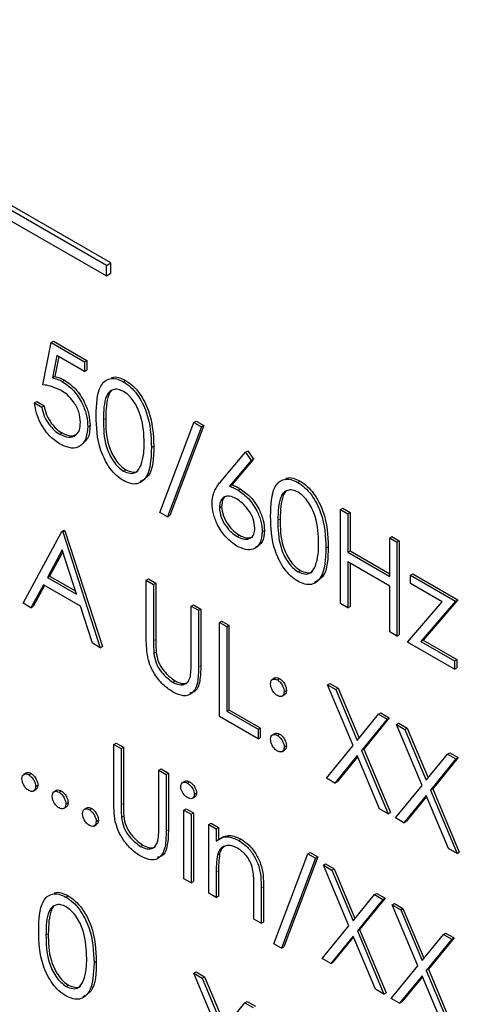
# Paper-space layout 'Blatt2' of a CAD drawing. Header units: millimetres. Extents: x 5 to 418, y 2 to 292.
# Tile 34 of 100: x 119.98 to 121.13, y 183.57 to 186.13. Entities that reach past the tile are written whole.
import ezdxf

# ---------------------------------------------------------------- set-up
doc = ezdxf.new("R2010")
doc.units = ezdxf.units.MM

psp = doc.layouts.new('Blatt2')

# ---------------------------------------------------------------- linework, layer by layer
at = {"color": 7, "linetype": 'Continuous', "lineweight": 25}
for p, q in [((120.2093, 185.4939), (117.6166, 186.9907)), ((120.2211, 185.5007), (117.6284, 186.9975)), ((117.6166, 186.9635), (120.2093, 185.4667)), ((120.2093, 185.4939), (120.2211, 185.5007)), ((120.2093, 185.4667), (120.2093, 185.4939)), ((120.2211, 185.4735), (120.2211, 185.5007)), ((120.2093, 185.4667), (120.2211, 185.4735)), ((120.0439, 185.1831), (120.0657, 185.293)), ((120.0657, 185.293), (120.0716, 185.2964)), ((120.0657, 185.293), (120.1527, 185.2428)), ((120.0716, 185.2964), (120.1586, 185.2462)), ((120.0806, 185.2593), (120.0691, 185.2015)), ((120.0852, 185.2566), (120.075, 185.2049)), ((120.1527, 185.2177), (120.0806, 185.2593)), ((120.1527, 185.2428), (120.1586, 185.2462)), ((120.1586, 185.2462), (120.1586, 185.2211)), ((120.1527, 185.2428), (120.1527, 185.2177)), ((120.1527, 185.2177), (120.1586, 185.2211)), ((120.0691, 185.2015), (120.075, 185.2049)), ((120.0941, 185.1918), (120.1, 185.1952)), ((120.2536, 185.1909), (120.2594, 185.1943)), ((120.0222, 185.136), (120.0281, 185.1394)), ((120.0222, 185.136), (120.0412, 185.125)), ((120.0281, 185.1394), (120.0471, 185.1284)), ((120.0412, 185.125), (120.0471, 185.1284)), ((120.1609, 185.0732), (120.1668, 185.0766)), ((120.3485, 184.8503), (120.4373, 185.0848)), ((120.4573, 185.0732), (120.3686, 184.8387)), ((120.4632, 185.0766), (120.3745, 184.8421)), ((120.4373, 185.0848), (120.4432, 185.0882)), ((120.4373, 185.0848), (120.4573, 185.0732)), ((120.4432, 185.0882), (120.4632, 185.0766)), ((120.4573, 185.0732), (120.4632, 185.0766)), ((120.088, 185.0541), (120.0939, 185.0575)), ((120.3268, 185.0197), (120.3327, 185.0231)), ((120.5082, 184.9321), (120.5715, 185.0073)), ((120.5715, 185.0073), (120.5774, 185.0107)), ((120.5715, 185.0073), (120.5862, 184.9855)), ((120.5774, 185.0107), (120.5921, 184.9889)), ((120.5862, 184.9855), (120.5302, 184.9189)), ((120.5921, 184.9889), (120.536, 184.9223)), ((120.5862, 184.9855), (120.5921, 184.9889)), ((120.2542, 184.9581), (120.2601, 184.9615)), ((120.5302, 184.9189), (120.536, 184.9223)), ((120.7077, 184.9287), (120.7136, 184.9321)), ((120.5521, 184.9086), (120.558, 184.912)), ((120.5035, 184.8627), (120.5094, 184.8661)), ((120.819, 184.8582), (120.8249, 184.8616)), ((120.8249, 184.8616), (120.844, 184.8506)), ((120.3686, 184.8387), (120.3485, 184.8503)), ((120.3686, 184.8387), (120.3745, 184.8421)), ((120.819, 184.8582), (120.8381, 184.8472)), ((120.819, 184.6132), (120.819, 184.8582)), ((120.8381, 184.8472), (120.844, 184.8506)), ((120.8381, 184.8472), (120.8381, 184.7467)), ((120.844, 184.8506), (120.844, 184.7501)), ((119.9923, 184.6142), (120.0929, 184.801)), ((120.0929, 184.801), (120.0988, 184.8044)), ((120.0929, 184.801), (120.0956, 184.7995)), ((120.0956, 184.7995), (120.1015, 184.8029)), ((120.0956, 184.7995), (120.1935, 184.498)), ((120.0988, 184.8044), (120.1015, 184.8029)), ((120.1015, 184.8029), (120.1994, 184.5014)), ((120.5498, 184.7875), (120.5557, 184.7909)), ((120.6151, 184.7997), (120.6209, 184.8031)), ((120.9469, 184.7844), (120.9527, 184.7878)), ((120.9469, 184.7844), (120.9659, 184.7734)), ((120.9469, 184.6839), (120.9469, 184.7844)), ((120.9527, 184.7878), (120.9718, 184.7768)), ((120.781, 184.7576), (120.7868, 184.761)), ((120.9659, 184.7734), (120.9718, 184.7768)), ((120.9659, 184.7734), (120.9659, 184.5284)), ((120.9718, 184.7768), (120.9718, 184.5318)), ((120.094, 184.7526), (120.0556, 184.6812)), ((120.0956, 184.7479), (120.0615, 184.6846)), ((120.1314, 184.6375), (120.094, 184.7526)), ((120.8381, 184.7467), (120.844, 184.7501)), ((120.8381, 184.7467), (120.9469, 184.6839)), ((120.844, 184.7501), (120.9469, 184.6907)), ((120.9469, 184.6587), (120.8381, 184.7215)), ((120.8381, 184.7215), (120.8381, 184.6022)), ((120.844, 184.7181), (120.844, 184.6056)), ((120.0556, 184.6812), (120.0615, 184.6846)), ((120.0615, 184.6846), (120.1287, 184.6458)), ((120.7084, 184.6959), (120.7143, 184.6993)), ((121.0012, 184.687), (121.0071, 184.6904)), ((121.0012, 184.687), (121.1182, 184.6195)), ((121.0012, 184.665), (121.0012, 184.687)), ((121.0071, 184.6904), (121.1241, 184.6229)), ((120.0453, 184.6621), (120.013, 184.6022)), ((120.0484, 184.6603), (120.0189, 184.6056)), ((120.1415, 184.6065), (120.0453, 184.6621)), ((120.0556, 184.6812), (120.1314, 184.6375)), ((120.3132, 184.6739), (120.3191, 184.6773)), ((120.3132, 184.6739), (120.3322, 184.6629)), ((120.3132, 184.5259), (120.3132, 184.6739)), ((120.3191, 184.6773), (120.3381, 184.6663)), ((120.3322, 184.6629), (120.3381, 184.6663)), ((120.3322, 184.6629), (120.3322, 184.5161)), ((120.3381, 184.6663), (120.3381, 184.5195)), ((120.9469, 184.5394), (120.9469, 184.6587)), ((121.0833, 184.6177), (121.0012, 184.665)), ((120.013, 184.6022), (119.9923, 184.6142)), ((120.013, 184.6022), (120.0189, 184.6056)), ((120.1728, 184.5099), (120.1415, 184.6065)), ((120.4301, 184.6064), (120.436, 184.6098)), ((120.4301, 184.4596), (120.4301, 184.6064)), ((120.4301, 184.6064), (120.4492, 184.5954)), ((120.436, 184.6098), (120.455, 184.5988)), ((120.8381, 184.6022), (120.819, 184.6132)), ((120.8381, 184.6022), (120.844, 184.6056)), ((120.9931, 184.5127), (121.0833, 184.6177)), ((121.1182, 184.6195), (121.028, 184.5145)), ((121.1241, 184.6229), (121.0339, 184.5179)), ((121.1182, 184.6195), (121.1241, 184.6229)), ((120.4492, 184.5954), (120.455, 184.5988)), ((120.4492, 184.5954), (120.4492, 184.4474)), ((120.455, 184.5988), (120.455, 184.4508)), ((120.5035, 184.564), (120.5094, 184.5674)), ((120.5035, 184.564), (120.5226, 184.553)), ((120.5035, 184.319), (120.5035, 184.564)), ((120.5094, 184.5674), (120.5285, 184.5564)), ((120.5226, 184.553), (120.5285, 184.5564)), ((120.5285, 184.5564), (120.5285, 184.3365)), ((120.5226, 184.553), (120.5226, 184.3331)), ((120.9659, 184.5284), (120.9469, 184.5394)), ((120.9659, 184.5284), (120.9718, 184.5318)), ((120.1935, 184.498), (120.1728, 184.5099)), ((121.1155, 184.4421), (120.9931, 184.5127)), ((121.028, 184.5145), (121.0339, 184.5179)), ((121.028, 184.5145), (121.1155, 184.464)), ((121.0339, 184.5179), (121.1214, 184.4674)), ((120.1935, 184.498), (120.1994, 184.5014)), ((120.3331, 184.483), (120.339, 184.4864)), ((121.1155, 184.464), (121.1214, 184.4674)), ((121.1155, 184.464), (121.1155, 184.4421)), ((121.1214, 184.4674), (121.1214, 184.4455)), ((121.1155, 184.4421), (121.1214, 184.4455)), ((120.3822, 184.4079), (120.3881, 184.4113)), ((120.6487, 184.4191), (120.6414, 184.4148)), ((120.6545, 184.414), (120.6604, 184.4174)), ((120.785, 184.4015), (120.7909, 184.4049)), ((120.785, 184.4015), (120.807, 184.3888)), ((120.8516, 184.243), (120.785, 184.4015)), ((120.7909, 184.4049), (120.8129, 184.3922)), ((120.6662, 184.3715), (120.6736, 184.3757)), ((120.6722, 184.3834), (120.6781, 184.3868)), ((120.807, 184.3888), (120.8129, 184.3922)), ((120.807, 184.3888), (120.8625, 184.2565)), ((120.8129, 184.3922), (120.8674, 184.2624)), ((120.5226, 184.3331), (120.5285, 184.3365)), ((120.5226, 184.3331), (120.6042, 184.286)), ((120.5285, 184.3365), (120.6101, 184.2894)), ((120.8625, 184.2565), (120.9181, 184.3247)), ((120.9181, 184.3247), (120.924, 184.3281)), ((120.9181, 184.3247), (120.9401, 184.312)), ((120.924, 184.3281), (120.9459, 184.3154)), ((120.6042, 184.2609), (120.5035, 184.319)), ((120.9401, 184.312), (120.8735, 184.2303)), ((120.9459, 184.3154), (120.8794, 184.2337)), ((120.9401, 184.312), (120.9459, 184.3154)), ((120.9645, 184.2978), (120.9704, 184.3012)), ((120.9645, 184.2978), (120.9865, 184.2852)), ((121.0311, 184.1394), (120.9645, 184.2978)), ((120.9704, 184.3012), (120.9924, 184.2886)), ((120.6042, 184.286), (120.6101, 184.2894)), ((120.6042, 184.286), (120.6042, 184.2609)), ((120.6101, 184.2894), (120.6101, 184.2643)), ((120.6486, 184.2747), (120.6413, 184.2704)), ((120.6545, 184.2695), (120.6604, 184.273)), ((120.9865, 184.2852), (120.9924, 184.2886)), ((120.9865, 184.2852), (121.042, 184.1529)), ((120.9924, 184.2886), (121.0469, 184.1588)), ((120.2289, 184.2462), (120.2348, 184.2496)), ((120.2289, 184.2462), (120.2479, 184.2352)), ((120.2289, 184.0983), (120.2289, 184.2462)), ((120.2348, 184.2496), (120.2538, 184.2386)), ((120.6042, 184.2609), (120.6101, 184.2643)), ((120.2479, 184.2352), (120.2538, 184.2386)), ((120.2479, 184.2352), (120.2479, 184.0885)), ((120.2538, 184.2386), (120.2538, 184.0919)), ((120.6662, 184.227), (120.6735, 184.2313)), ((120.6722, 184.2389), (120.6781, 184.2423)), ((120.7823, 184.1581), (120.8516, 184.243)), ((120.8735, 184.2303), (120.8794, 184.2337)), ((120.8735, 184.2303), (120.9428, 184.0654)), ((120.8794, 184.2337), (120.9487, 184.0688)), ((121.042, 184.1529), (121.0976, 184.221)), ((121.0976, 184.221), (121.1035, 184.2244)), ((121.0976, 184.221), (121.1195, 184.2084)), ((121.1035, 184.2244), (121.1254, 184.2118)), ((120.8625, 184.2169), (120.8043, 184.1454)), ((120.8636, 184.2143), (120.8102, 184.1488)), ((120.9208, 184.0781), (120.8625, 184.2169)), ((121.1195, 184.2084), (121.053, 184.1267)), ((121.1254, 184.2118), (121.0589, 184.1301)), ((121.1195, 184.2084), (121.1254, 184.2118)), ((120.0014, 184.172), (119.994, 184.1678)), ((120.0072, 184.1669), (120.0131, 184.1703)), ((120.3458, 184.1787), (120.3517, 184.1821)), ((120.3458, 184.0319), (120.3458, 184.1787)), ((120.3458, 184.1787), (120.3648, 184.1677)), ((120.3517, 184.1821), (120.3707, 184.1711)), ((120.3648, 184.1677), (120.3707, 184.1711)), ((120.3707, 184.1711), (120.3707, 184.0232)), ((120.3648, 184.1677), (120.3648, 184.0198)), ((120.4142, 184.1501), (120.4068, 184.1459)), ((120.4205, 184.145), (120.4264, 184.1484)), ((120.8043, 184.1454), (120.7823, 184.1581)), ((120.8043, 184.1454), (120.8102, 184.1488)), ((120.0189, 184.1244), (120.0263, 184.1286)), ((120.0249, 184.1363), (120.0308, 184.1397)), ((120.0802, 184.1265), (120.0729, 184.1222)), ((120.0861, 184.1214), (120.092, 184.1248)), ((120.4383, 184.1158), (120.4442, 184.1192)), ((120.9618, 184.0545), (121.0311, 184.1394)), ((121.053, 184.1267), (121.0589, 184.1301)), ((121.053, 184.1267), (121.1223, 183.9618)), ((121.0589, 184.1301), (121.1282, 183.9652)), ((120.1038, 184.0907), (120.1097, 184.0941)), ((120.433, 184.1056), (120.4404, 184.1098)), ((121.042, 184.1132), (120.9838, 184.0418)), ((121.0431, 184.1107), (120.9897, 184.0452)), ((121.1003, 183.9745), (121.042, 184.1132)), ((120.0978, 184.0788), (120.1051, 184.0831)), ((120.1591, 184.0809), (120.1517, 184.0767)), ((120.165, 184.0758), (120.1708, 184.0792)), ((120.4111, 184.0751), (120.417, 184.0785)), ((120.4111, 184.0751), (120.4301, 184.0641)), ((120.4111, 183.8961), (120.4111, 184.0751)), ((120.417, 184.0785), (120.436, 184.0675)), ((120.4301, 184.0641), (120.436, 184.0675)), ((120.436, 184.0675), (120.436, 183.8885)), ((120.9428, 184.0654), (120.9208, 184.0781)), ((120.9428, 184.0654), (120.9487, 184.0688)), ((120.1826, 184.0452), (120.1885, 184.0486)), ((120.2488, 184.0554), (120.2546, 184.0588)), ((120.4301, 184.0641), (120.4301, 183.8851)), ((120.4764, 184.0374), (120.4822, 184.0408)), ((120.4822, 184.0408), (120.5013, 184.0298)), ((120.9838, 184.0418), (120.9618, 184.0545)), ((120.9838, 184.0418), (120.9897, 184.0452)), ((120.1766, 184.0333), (120.184, 184.0376)), ((120.4764, 184.0374), (120.4954, 184.0264)), ((120.4764, 183.8584), (120.4764, 184.0374)), ((120.4954, 184.0264), (120.5013, 184.0298)), ((120.4954, 184.0264), (120.4954, 183.9941)), ((120.5013, 184.0298), (120.5013, 183.9975)), ((120.5544, 183.9955), (120.5603, 183.9989)), ((120.2979, 183.9803), (120.3038, 183.9837)), ((120.7337, 183.9611), (120.7396, 183.9645)), ((120.7396, 183.9645), (120.7596, 183.9529)), ((121.1223, 183.9618), (121.1003, 183.9745)), ((121.1223, 183.9618), (121.1282, 183.9652)), ((120.4983, 183.9585), (120.5042, 183.9619)), ((120.645, 183.7265), (120.7337, 183.9611)), ((120.7538, 183.9495), (120.665, 183.7149)), ((120.7596, 183.9529), (120.6709, 183.7183)), ((120.7337, 183.9611), (120.7538, 183.9495)), ((120.7538, 183.9495), (120.7596, 183.9529)), ((120.4954, 183.9121), (120.4954, 183.8474)), ((120.5013, 183.9155), (120.5013, 183.8508)), ((120.7742, 183.9314), (120.78, 183.9348)), ((120.7742, 183.9314), (120.7961, 183.9187)), ((120.8407, 183.773), (120.7742, 183.9314)), ((120.78, 183.9348), (120.802, 183.9221)), ((120.7961, 183.9187), (120.802, 183.9221)), ((120.7961, 183.9187), (120.8517, 183.7865)), ((120.802, 183.9221), (120.8565, 183.7924)), ((120.4301, 183.8851), (120.4111, 183.8961)), ((120.4301, 183.8851), (120.436, 183.8885)), ((120.5933, 183.7909), (120.5933, 183.8751)), ((120.6123, 183.8713), (120.6123, 183.7799)), ((120.6182, 183.8747), (120.6182, 183.7833)), ((120.104, 183.8483), (120.1099, 183.8517)), ((120.4954, 183.8474), (120.4764, 183.8584)), ((120.4954, 183.8474), (120.5013, 183.8508)), ((120.8517, 183.7865), (120.9072, 183.8546)), ((120.9292, 183.8419), (120.8627, 183.7603)), ((120.9351, 183.8453), (120.8686, 183.7637)), ((120.9072, 183.8546), (120.9131, 183.858)), ((120.9072, 183.8546), (120.9292, 183.8419)), ((120.9131, 183.858), (120.9351, 183.8453)), ((120.9292, 183.8419), (120.9351, 183.8453)), ((120.9536, 183.8278), (120.9595, 183.8312)), ((120.9536, 183.8278), (120.9756, 183.8151)), ((121.0202, 183.6694), (120.9536, 183.8278)), ((120.9595, 183.8312), (120.9815, 183.8185)), ((120.9756, 183.8151), (120.9815, 183.8185)), ((120.9756, 183.8151), (121.0312, 183.6829)), ((120.9815, 183.8185), (121.036, 183.6888)), ((120.6123, 183.7799), (120.5933, 183.7909)), ((120.6123, 183.7799), (120.6182, 183.7833)), ((120.7714, 183.688), (120.8407, 183.773)), ((120.8627, 183.7603), (120.8686, 183.7637)), ((120.8627, 183.7603), (120.9319, 183.5954)), ((120.8686, 183.7637), (120.9378, 183.5988)), ((120.8517, 183.7468), (120.7934, 183.6754)), ((120.8527, 183.7443), (120.7993, 183.6788)), ((120.9099, 183.6081), (120.8517, 183.7468)), ((121.0312, 183.6829), (121.0867, 183.751)), ((121.1087, 183.7383), (121.0422, 183.6567)), ((121.1146, 183.7417), (121.0481, 183.6601)), ((121.0867, 183.751), (121.0926, 183.7544)), ((121.0867, 183.751), (121.1087, 183.7383)), ((121.0926, 183.7544), (121.1146, 183.7417)), ((121.1087, 183.7383), (121.1146, 183.7417)), ((120.665, 183.7149), (120.645, 183.7265)), ((120.665, 183.7149), (120.6709, 183.7183)), ((120.7934, 183.6754), (120.7714, 183.688)), ((120.1772, 183.6772), (120.1831, 183.6806)), ((120.7934, 183.6754), (120.7993, 183.6788)), ((120.9509, 183.5844), (121.0202, 183.6694)), ((121.0422, 183.6567), (121.0481, 183.6601)), ((121.0422, 183.6567), (121.1114, 183.4918)), ((121.0481, 183.6601), (121.1173, 183.4952)), ((120.4369, 183.6498), (120.4428, 183.6532)), ((120.4369, 183.6498), (120.4589, 183.6371)), ((120.5035, 183.4914), (120.4369, 183.6498)), ((120.4428, 183.6532), (120.4648, 183.6405)), ((120.4589, 183.6371), (120.4648, 183.6405)), ((120.4589, 183.6371), (120.5144, 183.5048)), ((120.4648, 183.6405), (120.5193, 183.5108)), ((121.0312, 183.6432), (120.9729, 183.5717)), ((121.0322, 183.6407), (120.9788, 183.5751)), ((121.0894, 183.5045), (121.0312, 183.6432)), ((120.1046, 183.6155), (120.1105, 183.6189)), ((120.9319, 183.5954), (120.9099, 183.6081)), ((120.9319, 183.5954), (120.9378, 183.5988)), ((120.9729, 183.5717), (120.9509, 183.5844)), ((120.5144, 183.5048), (120.57, 183.573)), ((120.57, 183.573), (120.5759, 183.5764)), ((120.57, 183.573), (120.5919, 183.5603)), ((120.5759, 183.5764), (120.5978, 183.5637)), ((120.9729, 183.5717), (120.9788, 183.5751))]:
    psp.add_line(p, q, dxfattribs=at)
at = {"color": 7, "linetype": 'Continuous', "lineweight": 18}
for p, q in [((120.2017, 185.0921), (120.2076, 185.0955)), ((120.6558, 184.8299), (120.6617, 184.8333)), ((120.3322, 184.5161), (120.3381, 184.5195)), ((120.4492, 184.4474), (120.455, 184.4508)), ((120.2479, 184.0885), (120.2538, 184.0919)), ((120.3648, 184.0198), (120.3707, 184.0232)), ((120.4954, 183.9121), (120.5013, 183.9155)), ((120.6123, 183.8713), (120.6182, 183.8747)), ((120.0521, 183.7495), (120.058, 183.7529))]:
    psp.add_line(p, q, dxfattribs=at)
at = {"color": 7, "linetype": 'Continuous', "lineweight": 25}
for points, knots in [([(120.0691, 185.2015), (120.0737, 185.2003), (120.0819, 185.1982), (120.0904, 185.1938), (120.0941, 185.1918)], [0, 0, 0, 0, 0.560064, 1, 1, 1, 1]), ([(120.075, 185.2049), (120.0796, 185.2037), (120.0878, 185.2016), (120.0963, 185.1972), (120.1, 185.1952)], [0, 0, 0, 0, 0.560064, 1, 1, 1, 1]), ([(120.1, 185.1952), (120.1102, 185.1881), (120.1304, 185.174), (120.1527, 185.139), (120.1651, 185.105), (120.1662, 185.0861), (120.1668, 185.0766)], [0, 0, 0, 0, 0.279688, 0.559025, 0.779292, 1, 1, 1, 1]), ([(120.1826, 185.103), (120.1835, 185.1317), (120.1845, 185.1677), (120.2042, 185.1931), (120.218, 185.1998), (120.235, 185.1999), (120.2474, 185.1939), (120.2536, 185.1909)], [0, 0, 0, 0, 0.498702, 0.624177, 0.749467, 0.874745, 1, 1, 1, 1]), ([(120.2228, 185.2013), (120.2233, 185.2016), (120.2284, 185.2042), (120.241, 185.2029), (120.2533, 185.1972), (120.2594, 185.1943)], [0, 0, 0, 0, 0.057969, 0.529028, 1, 1, 1, 1]), ([(120.0907, 185.1687), (120.0817, 185.1728), (120.0656, 185.1802), (120.0506, 185.1822), (120.0439, 185.1831)], [0, 0, 0, 0, 0.559416, 1, 1, 1, 1]), ([(120.0941, 185.1918), (120.1043, 185.1847), (120.1245, 185.1706), (120.1468, 185.1356), (120.1593, 185.1016), (120.1603, 185.0827), (120.1609, 185.0732)], [0, 0, 0, 0, 0.279688, 0.559025, 0.779292, 1, 1, 1, 1]), ([(120.2542, 185.1654), (120.2493, 185.1676), (120.2396, 185.1721), (120.2267, 185.171), (120.2164, 185.1649), (120.2024, 185.1431), (120.202, 185.1147), (120.2017, 185.0921)], [0, 0, 0, 0, 0.125139, 0.250418, 0.375519, 0.500847, 1, 1, 1, 1]), ([(120.2536, 185.1909), (120.2598, 185.1867), (120.2723, 185.1783), (120.295, 185.1524), (120.3237, 185.095), (120.3256, 185.0499), (120.3268, 185.0197)], [0, 0, 0, 0, 0.1256, 0.251197, 0.500581, 1, 1, 1, 1]), ([(120.2594, 185.1943), (120.2657, 185.1901), (120.2782, 185.1817), (120.3009, 185.1558), (120.3296, 185.0984), (120.3314, 185.0533), (120.3327, 185.0231)], [0, 0, 0, 0, 0.1256, 0.251197, 0.500581, 1, 1, 1, 1]), ([(120.1418, 185.0851), (120.1411, 185.094), (120.1395, 185.1119), (120.1252, 185.1385), (120.1079, 185.1576), (120.0964, 185.165), (120.0907, 185.1687)], [0, 0, 0, 0, 0.279539, 0.558617, 0.779047, 1, 1, 1, 1]), ([(120.2231, 185.1676), (120.223, 185.1676), (120.2195, 185.1655), (120.2092, 185.1451), (120.2083, 185.1175), (120.2076, 185.0955)], [0, 0, 0, 0, 0.004517, 0.204302, 1, 1, 1, 1]), ([(120.3077, 185.0308), (120.3069, 185.054), (120.3058, 185.0888), (120.2859, 185.1339), (120.2688, 185.1552), (120.259, 185.162), (120.2542, 185.1654)], [0, 0, 0, 0, 0.500072, 0.749021, 0.874598, 1, 1, 1, 1]), ([(120.0869, 185.0296), (120.0778, 185.0359), (120.0596, 185.0485), (120.0391, 185.0791), (120.0263, 185.1093), (120.0236, 185.1271), (120.0222, 185.136)], [0, 0, 0, 0, 0.2796245, 0.5590192, 0.7793803, 1, 1, 1, 1]), ([(120.0412, 185.125), (120.0429, 185.1172), (120.0461, 185.1014), (120.0591, 185.08), (120.0735, 185.0638), (120.0832, 185.0573), (120.088, 185.0541)], [0, 0, 0, 0, 0.2800502, 0.5591657, 0.7795831, 1, 1, 1, 1]), ([(120.0471, 185.1284), (120.0487, 185.1206), (120.052, 185.1049), (120.065, 185.0834), (120.0794, 185.0672), (120.0891, 185.0607), (120.0939, 185.0575)], [0, 0, 0, 0, 0.2800502, 0.5591657, 0.7795831, 1, 1, 1, 1]), ([(120.2536, 184.9334), (120.2474, 184.9375), (120.235, 184.9458), (120.2125, 184.9716), (120.1846, 185.0289), (120.1834, 185.0733), (120.1826, 185.103)], [0, 0, 0, 0, 0.125551, 0.25109, 0.50025, 1, 1, 1, 1]), ([(120.2076, 185.0955), (120.2077, 185.0725), (120.2079, 185.0381), (120.2283, 184.9929), (120.2455, 184.9717), (120.2552, 184.9649), (120.2601, 184.9615)], [0, 0, 0, 0, 0.500291, 0.749086, 0.874606, 1, 1, 1, 1]), ([(120.1609, 185.0732), (120.1596, 185.0612), (120.1572, 185.0372), (120.1381, 185.0187), (120.1129, 185.0168), (120.0956, 185.0253), (120.0869, 185.0296)], [0, 0, 0, 0, 0.279864, 0.559271, 0.779424, 1, 1, 1, 1]), ([(120.088, 185.0541), (120.0959, 185.0505), (120.1118, 185.0435), (120.1296, 185.05), (120.1403, 185.0643), (120.1413, 185.0782), (120.1418, 185.0851)], [0, 0, 0, 0, 0.279617, 0.559357, 0.779559, 1, 1, 1, 1]), ([(120.1668, 185.0766), (120.166, 185.064), (120.1647, 185.0443), (120.1534, 185.0355), (120.1493, 185.0324)], [0, 0, 0, 0, 0.6390952, 1, 1, 1, 1]), ([(120.2017, 185.0921), (120.2018, 185.0691), (120.2021, 185.0347), (120.2224, 184.9895), (120.2396, 184.9683), (120.2493, 184.9615), (120.2542, 184.9581)], [0, 0, 0, 0, 0.500291, 0.749086, 0.874606, 1, 1, 1, 1]), ([(120.0939, 185.0575), (120.102, 185.0537), (120.1166, 185.0468), (120.1272, 185.0522), (120.132, 185.0546)], [0, 0, 0, 0, 0.55391, 1, 1, 1, 1]), ([(120.3268, 185.0197), (120.3256, 184.991), (120.3238, 184.948), (120.295, 184.924), (120.2723, 184.9243), (120.2598, 184.9303), (120.2536, 184.9334)], [0, 0, 0, 0, 0.499407, 0.748743, 0.874372, 1, 1, 1, 1]), ([(120.3327, 185.0231), (120.3321, 184.9933), (120.3312, 184.9498), (120.305, 184.9349), (120.2968, 184.9303)], [0, 0, 0, 0, 0.68684, 1, 1, 1, 1]), ([(120.2997, 184.9739), (120.3024, 184.9836), (120.3072, 185.001), (120.3076, 185.0217), (120.3077, 185.0308)], [0, 0, 0, 0, 0.5595988, 1, 1, 1, 1]), ([(120.2542, 184.9581), (120.26, 184.9556), (120.2716, 184.9506), (120.2895, 184.9542), (120.2958, 184.9664), (120.2997, 184.9739)], [0, 0, 0, 0, 0.280257, 0.560781, 1, 1, 1, 1]), ([(120.2601, 184.9615), (120.2657, 184.9592), (120.2771, 184.9546), (120.2887, 184.9546), (120.2917, 184.9588), (120.2918, 184.9589)], [0, 0, 0, 0, 0.492383, 0.985234, 1, 1, 1, 1]), ([(120.6769, 184.9391), (120.6775, 184.9394), (120.6825, 184.942), (120.6952, 184.9407), (120.7075, 184.935), (120.7136, 184.9321)], [0, 0, 0, 0, 0.057969, 0.529028, 1, 1, 1, 1]), ([(120.4845, 184.8746), (120.4853, 184.8829), (120.4865, 184.8967), (120.4932, 184.9114), (120.5002, 184.9224), (120.5056, 184.9288), (120.5082, 184.9321)], [0, 0, 0, 0, 0.339374, 0.559486, 0.779731, 1, 1, 1, 1]), ([(120.5302, 184.9189), (120.5342, 184.9173), (120.5415, 184.9144), (120.5489, 184.9104), (120.5521, 184.9086)], [0, 0, 0, 0, 0.55991, 1, 1, 1, 1]), ([(120.536, 184.9223), (120.5401, 184.9207), (120.5474, 184.9178), (120.5548, 184.9138), (120.558, 184.912)], [0, 0, 0, 0, 0.55991, 1, 1, 1, 1]), ([(120.6368, 184.8408), (120.6376, 184.8695), (120.6387, 184.9056), (120.6584, 184.9309), (120.6722, 184.9376), (120.6891, 184.9377), (120.7015, 184.9317), (120.7077, 184.9287)], [0, 0, 0, 0, 0.498702, 0.624177, 0.749467, 0.874745, 1, 1, 1, 1]), ([(120.7077, 184.9287), (120.714, 184.9245), (120.7265, 184.9161), (120.7492, 184.8902), (120.7779, 184.8328), (120.7797, 184.7877), (120.781, 184.7576)], [0, 0, 0, 0, 0.1256, 0.251197, 0.500581, 1, 1, 1, 1]), ([(120.7136, 184.9321), (120.7199, 184.9279), (120.7324, 184.9195), (120.7551, 184.8936), (120.7838, 184.8362), (120.7856, 184.7911), (120.7868, 184.761)], [0, 0, 0, 0, 0.1256, 0.251197, 0.500581, 1, 1, 1, 1]), ([(120.5481, 184.8858), (120.5417, 184.8889), (120.5288, 184.8951), (120.5139, 184.8907), (120.5049, 184.8795), (120.504, 184.8683), (120.5035, 184.8627)], [0, 0, 0, 0, 0.280127, 0.559515, 0.779719, 1, 1, 1, 1]), ([(120.5219, 184.8928), (120.5212, 184.8926), (120.5163, 184.8916), (120.511, 184.8824), (120.51, 184.8716), (120.5094, 184.8661)], [0, 0, 0, 0, 0.081817, 0.540829, 1, 1, 1, 1]), ([(120.5521, 184.9086), (120.5614, 184.902), (120.58, 184.8888), (120.6007, 184.8572), (120.6132, 184.8261), (120.6144, 184.8085), (120.6151, 184.7997)], [0, 0, 0, 0, 0.279638, 0.559326, 0.779527, 1, 1, 1, 1]), ([(120.558, 184.912), (120.5673, 184.9054), (120.5859, 184.8922), (120.6066, 184.8606), (120.6191, 184.8295), (120.6203, 184.8119), (120.6209, 184.8031)], [0, 0, 0, 0, 0.279638, 0.559326, 0.779527, 1, 1, 1, 1]), ([(120.7084, 184.9032), (120.7035, 184.9054), (120.6938, 184.9099), (120.6809, 184.9088), (120.6706, 184.9027), (120.6566, 184.8809), (120.6562, 184.8526), (120.6558, 184.8299)], [0, 0, 0, 0, 0.125139, 0.250418, 0.375519, 0.500847, 1, 1, 1, 1]), ([(120.6773, 184.9054), (120.6772, 184.9054), (120.6737, 184.9033), (120.6634, 184.8829), (120.6625, 184.8553), (120.6617, 184.8333)], [0, 0, 0, 0, 0.004517, 0.204302, 1, 1, 1, 1]), ([(120.7619, 184.7686), (120.7611, 184.7918), (120.76, 184.8266), (120.7401, 184.8717), (120.7229, 184.893), (120.7132, 184.8998), (120.7084, 184.9032)], [0, 0, 0, 0, 0.500072, 0.749021, 0.874598, 1, 1, 1, 1]), ([(120.5488, 184.7629), (120.5393, 184.7697), (120.5203, 184.7833), (120.4989, 184.8156), (120.4867, 184.8475), (120.4852, 184.8656), (120.4845, 184.8746)], [0, 0, 0, 0, 0.2796696, 0.5590848, 0.7795576, 1, 1, 1, 1]), ([(120.5035, 184.8627), (120.5045, 184.8547), (120.5063, 184.8386), (120.5195, 184.8154), (120.5344, 184.7977), (120.5447, 184.7909), (120.5498, 184.7875)], [0, 0, 0, 0, 0.279059, 0.55882, 0.779303, 1, 1, 1, 1]), ([(120.5094, 184.8661), (120.5104, 184.8581), (120.5122, 184.842), (120.5254, 184.8188), (120.5403, 184.8011), (120.5506, 184.7943), (120.5557, 184.7909)], [0, 0, 0, 0, 0.279059, 0.55882, 0.779303, 1, 1, 1, 1]), ([(120.596, 184.8094), (120.595, 184.8176), (120.5931, 184.8341), (120.5792, 184.8576), (120.5638, 184.8754), (120.5534, 184.8823), (120.5481, 184.8858)], [0, 0, 0, 0, 0.278754, 0.558605, 0.779147, 1, 1, 1, 1]), ([(120.7077, 184.6712), (120.7015, 184.6753), (120.6892, 184.6836), (120.6666, 184.7095), (120.6388, 184.7667), (120.6376, 184.8111), (120.6368, 184.8408)], [0, 0, 0, 0, 0.125551, 0.25109, 0.50025, 1, 1, 1, 1]), ([(120.6558, 184.8299), (120.656, 184.8069), (120.6562, 184.7725), (120.6766, 184.7273), (120.6938, 184.7061), (120.7035, 184.6993), (120.7084, 184.6959)], [0, 0, 0, 0, 0.500291, 0.749086, 0.874606, 1, 1, 1, 1]), ([(120.6617, 184.8333), (120.6619, 184.8103), (120.6621, 184.7759), (120.6825, 184.7307), (120.6997, 184.7095), (120.7094, 184.7027), (120.7143, 184.6993)], [0, 0, 0, 0, 0.500291, 0.749086, 0.874606, 1, 1, 1, 1]), ([(120.6151, 184.7997), (120.614, 184.7891), (120.6118, 184.768), (120.5937, 184.7536), (120.5716, 184.7522), (120.5564, 184.7594), (120.5488, 184.7629)], [0, 0, 0, 0, 0.279631, 0.55896, 0.779478, 1, 1, 1, 1]), ([(120.5498, 184.7875), (120.5563, 184.7845), (120.5693, 184.7784), (120.5844, 184.7823), (120.5944, 184.7925), (120.5955, 184.8038), (120.596, 184.8094)], [0, 0, 0, 0, 0.280018, 0.559853, 0.779987, 1, 1, 1, 1]), ([(120.5557, 184.7909), (120.5623, 184.7877), (120.5753, 184.7815), (120.5853, 184.7854), (120.5902, 184.7873)], [0, 0, 0, 0, 0.507059, 1, 1, 1, 1]), ([(120.6209, 184.8031), (120.62, 184.7923), (120.618, 184.7708), (120.6041, 184.7627), (120.5972, 184.7587)], [0, 0, 0, 0, 0.503369, 1, 1, 1, 1]), ([(120.7868, 184.761), (120.7862, 184.7311), (120.7853, 184.6876), (120.7592, 184.6727), (120.751, 184.6681)], [0, 0, 0, 0, 0.68684, 1, 1, 1, 1]), ([(120.7539, 184.7117), (120.7566, 184.7214), (120.7614, 184.7388), (120.7618, 184.7595), (120.7619, 184.7686)], [0, 0, 0, 0, 0.559599, 1, 1, 1, 1]), ([(120.781, 184.7576), (120.7798, 184.7288), (120.778, 184.6858), (120.7492, 184.6618), (120.7265, 184.6621), (120.714, 184.6681), (120.7077, 184.6712)], [0, 0, 0, 0, 0.499407, 0.748743, 0.874372, 1, 1, 1, 1]), ([(120.7084, 184.6959), (120.7142, 184.6934), (120.7258, 184.6884), (120.7437, 184.692), (120.75, 184.7042), (120.7539, 184.7117)], [0, 0, 0, 0, 0.280257, 0.560781, 1, 1, 1, 1]), ([(120.7143, 184.6993), (120.7199, 184.697), (120.7312, 184.6924), (120.7428, 184.6924), (120.7459, 184.6966), (120.746, 184.6967)], [0, 0, 0, 0, 0.492383, 0.985234, 1, 1, 1, 1]), ([(120.317, 184.4721), (120.3156, 184.4825), (120.3132, 184.501), (120.3132, 184.5183), (120.3132, 184.5259)], [0, 0, 0, 0, 0.5594986, 1, 1, 1, 1]), ([(120.3322, 184.5161), (120.3322, 184.51), (120.3322, 184.4992), (120.3328, 184.488), (120.3331, 184.483)], [0, 0, 0, 0, 0.560124, 1, 1, 1, 1]), ([(120.3381, 184.5195), (120.3381, 184.5134), (120.3381, 184.5026), (120.3387, 184.4914), (120.339, 184.4864)], [0, 0, 0, 0, 0.560124, 1, 1, 1, 1]), ([(120.3331, 184.483), (120.3344, 184.4748), (120.3371, 184.4583), (120.3553, 184.4285), (120.372, 184.4157), (120.3822, 184.4079)], [0, 0, 0, 0, 0.281057, 0.560821, 1, 1, 1, 1]), ([(120.339, 184.4864), (120.3403, 184.4782), (120.343, 184.4617), (120.3612, 184.4319), (120.3779, 184.4191), (120.3881, 184.4113)], [0, 0, 0, 0, 0.281057, 0.560821, 1, 1, 1, 1]), ([(120.3832, 184.3822), (120.3752, 184.3875), (120.3591, 184.398), (120.3388, 184.4219), (120.3239, 184.4476), (120.3193, 184.4639), (120.317, 184.4721)], [0, 0, 0, 0, 0.2802208, 0.5599142, 0.7799519, 1, 1, 1, 1]), ([(120.455, 184.4508), (120.4548, 184.4375), (120.4542, 184.411), (120.4443, 184.3832), (120.4304, 184.3804), (120.4263, 184.3796)], [0, 0, 0, 0, 0.41567, 0.82662, 1, 1, 1, 1]), ([(120.428, 184.4228), (120.4288, 184.4294), (120.4302, 184.4412), (120.4301, 184.454), (120.4301, 184.4596)], [0, 0, 0, 0, 0.559624, 1, 1, 1, 1]), ([(120.4492, 184.4474), (120.449, 184.4339), (120.4486, 184.4069), (120.4358, 184.3782), (120.4111, 184.3695), (120.3925, 184.378), (120.3832, 184.3822)], [0, 0, 0, 0, 0.281655, 0.560111, 0.78008, 1, 1, 1, 1]), ([(120.3822, 184.4079), (120.388, 184.4053), (120.3997, 184.4), (120.4139, 184.4022), (120.4235, 184.4102), (120.4265, 184.4186), (120.428, 184.4228)], [0, 0, 0, 0, 0.279787, 0.559377, 0.779569, 1, 1, 1, 1]), ([(120.3881, 184.4113), (120.3938, 184.4088), (120.4054, 184.4037), (120.417, 184.4041), (120.4209, 184.4077), (120.4213, 184.4081)], [0, 0, 0, 0, 0.473792, 0.947251, 1, 1, 1, 1]), ([(120.6368, 184.4038), (120.6371, 184.4066), (120.6378, 184.4123), (120.6426, 184.4161), (120.6484, 184.4169), (120.6524, 184.415), (120.6545, 184.414)], [0, 0, 0, 0, 0.279585, 0.559454, 0.779697, 1, 1, 1, 1]), ([(120.6545, 184.3732), (120.6519, 184.375), (120.6467, 184.3788), (120.6409, 184.3877), (120.6374, 184.3964), (120.637, 184.4013), (120.6368, 184.4038)], [0, 0, 0, 0, 0.279647, 0.559299, 0.779615, 1, 1, 1, 1]), ([(120.6482, 184.4184), (120.6485, 184.4187), (120.65, 184.4202), (120.6544, 184.4201), (120.6584, 184.4183), (120.6604, 184.4174)], [0, 0, 0, 0, 0.111363, 0.55562, 1, 1, 1, 1]), ([(120.6545, 184.414), (120.6571, 184.4122), (120.6623, 184.4085), (120.668, 184.3995), (120.6717, 184.3908), (120.672, 184.3859), (120.6722, 184.3834)], [0, 0, 0, 0, 0.279602, 0.559212, 0.779475, 1, 1, 1, 1]), ([(120.6604, 184.4174), (120.663, 184.4156), (120.6682, 184.4119), (120.6739, 184.4029), (120.6776, 184.3942), (120.6779, 184.3893), (120.6781, 184.3868)], [0, 0, 0, 0, 0.279602, 0.559212, 0.779475, 1, 1, 1, 1]), ([(120.6722, 184.3834), (120.6719, 184.3805), (120.6713, 184.3748), (120.6664, 184.371), (120.6606, 184.3702), (120.6565, 184.3722), (120.6545, 184.3732)], [0, 0, 0, 0, 0.279517, 0.559326, 0.779544, 1, 1, 1, 1]), ([(120.6781, 184.3868), (120.6778, 184.3839), (120.6774, 184.3786), (120.6741, 184.3765), (120.6726, 184.3756)], [0, 0, 0, 0, 0.556603, 1, 1, 1, 1]), ([(120.6368, 184.2593), (120.6371, 184.2622), (120.6377, 184.2678), (120.6425, 184.2717), (120.6483, 184.2725), (120.6524, 184.2705), (120.6545, 184.2695)], [0, 0, 0, 0, 0.2795762, 0.5592837, 0.7795524, 1, 1, 1, 1]), ([(120.6481, 184.2739), (120.6484, 184.2742), (120.6499, 184.2758), (120.6543, 184.2757), (120.6584, 184.2739), (120.6604, 184.273)], [0, 0, 0, 0, 0.116538, 0.55809, 1, 1, 1, 1]), ([(120.6604, 184.273), (120.663, 184.2711), (120.6682, 184.2674), (120.6739, 184.2585), (120.6776, 184.2497), (120.6779, 184.2448), (120.6781, 184.2423)], [0, 0, 0, 0, 0.2796016, 0.559212, 0.7794752, 1, 1, 1, 1]), ([(120.6545, 184.2287), (120.6519, 184.2306), (120.6467, 184.2343), (120.6409, 184.2432), (120.6374, 184.2519), (120.637, 184.2569), (120.6368, 184.2593)], [0, 0, 0, 0, 0.279581, 0.559143, 0.779575, 1, 1, 1, 1]), ([(120.6545, 184.2695), (120.6571, 184.2677), (120.6623, 184.264), (120.668, 184.2551), (120.6717, 184.2463), (120.672, 184.2414), (120.6722, 184.2389)], [0, 0, 0, 0, 0.2796016, 0.559212, 0.7794752, 1, 1, 1, 1]), ([(120.6722, 184.2389), (120.6719, 184.2361), (120.6712, 184.2304), (120.6664, 184.2266), (120.6606, 184.2258), (120.6565, 184.2278), (120.6545, 184.2287)], [0, 0, 0, 0, 0.279469, 0.559358, 0.779674, 1, 1, 1, 1]), ([(120.6781, 184.2423), (120.6778, 184.2394), (120.6773, 184.2342), (120.6741, 184.2321), (120.6726, 184.2311)], [0, 0, 0, 0, 0.554441, 1, 1, 1, 1]), ([(119.9895, 184.1567), (119.9898, 184.1595), (119.9905, 184.1652), (119.9953, 184.1691), (120.0011, 184.1698), (120.0052, 184.1679), (120.0072, 184.1669)], [0, 0, 0, 0, 0.279576, 0.559284, 0.779552, 1, 1, 1, 1]), ([(120.0008, 184.1713), (120.0011, 184.1716), (120.0027, 184.1731), (120.0071, 184.1731), (120.0111, 184.1712), (120.0131, 184.1703)], [0, 0, 0, 0, 0.1165381, 0.5580897, 1, 1, 1, 1]), ([(120.0131, 184.1703), (120.0157, 184.1684), (120.021, 184.1647), (120.0267, 184.1558), (120.0303, 184.1471), (120.0306, 184.1421), (120.0308, 184.1397)], [0, 0, 0, 0, 0.279602, 0.559212, 0.779475, 1, 1, 1, 1]), ([(120.0072, 184.1261), (120.0046, 184.1279), (119.9994, 184.1317), (119.9937, 184.1405), (119.9901, 184.1493), (119.9897, 184.1542), (119.9895, 184.1567)], [0, 0, 0, 0, 0.279581, 0.559143, 0.779575, 1, 1, 1, 1]), ([(120.0072, 184.1669), (120.0098, 184.165), (120.0151, 184.1613), (120.0208, 184.1524), (120.0244, 184.1437), (120.0247, 184.1387), (120.0249, 184.1363)], [0, 0, 0, 0, 0.279602, 0.559212, 0.779475, 1, 1, 1, 1]), ([(120.4029, 184.1362), (120.4033, 184.1389), (120.404, 184.1443), (120.4089, 184.1475), (120.4146, 184.1479), (120.4185, 184.146), (120.4205, 184.145)], [0, 0, 0, 0, 0.2792893, 0.5588967, 0.7794517, 1, 1, 1, 1]), ([(120.4137, 184.1493), (120.4143, 184.1498), (120.416, 184.1513), (120.4206, 184.1512), (120.4245, 184.1493), (120.4264, 184.1484)], [0, 0, 0, 0, 0.183763, 0.591888, 1, 1, 1, 1]), ([(120.4205, 184.145), (120.423, 184.1432), (120.4281, 184.1397), (120.4339, 184.1315), (120.4377, 184.123), (120.4381, 184.1182), (120.4383, 184.1158)], [0, 0, 0, 0, 0.2798695, 0.5598663, 0.7799105, 1, 1, 1, 1]), ([(120.4264, 184.1484), (120.4289, 184.1467), (120.434, 184.1431), (120.4398, 184.1349), (120.4435, 184.1264), (120.444, 184.1216), (120.4442, 184.1192)], [0, 0, 0, 0, 0.2798695, 0.5598663, 0.7799105, 1, 1, 1, 1]), ([(120.0249, 184.1363), (120.0246, 184.1334), (120.024, 184.1278), (120.0191, 184.1239), (120.0134, 184.1232), (120.0093, 184.1251), (120.0072, 184.1261)], [0, 0, 0, 0, 0.279469, 0.559358, 0.779674, 1, 1, 1, 1]), ([(120.0308, 184.1397), (120.0305, 184.1368), (120.0301, 184.1315), (120.0268, 184.1294), (120.0253, 184.1285)], [0, 0, 0, 0, 0.554441, 1, 1, 1, 1]), ([(120.0684, 184.1112), (120.0687, 184.114), (120.0693, 184.1197), (120.0741, 184.1235), (120.0799, 184.1243), (120.084, 184.1223), (120.0861, 184.1214)], [0, 0, 0, 0, 0.279576, 0.559284, 0.779552, 1, 1, 1, 1]), ([(120.0797, 184.1257), (120.08, 184.1261), (120.0815, 184.1276), (120.0859, 184.1275), (120.09, 184.1257), (120.092, 184.1248)], [0, 0, 0, 0, 0.1165381, 0.5580897, 1, 1, 1, 1]), ([(120.0861, 184.1214), (120.0887, 184.1195), (120.0939, 184.1158), (120.0996, 184.1069), (120.1033, 184.0982), (120.1036, 184.0932), (120.1038, 184.0907)], [0, 0, 0, 0, 0.279602, 0.559212, 0.779475, 1, 1, 1, 1]), ([(120.092, 184.1248), (120.0946, 184.1229), (120.0998, 184.1192), (120.1055, 184.1103), (120.1092, 184.1016), (120.1095, 184.0966), (120.1097, 184.0941)], [0, 0, 0, 0, 0.279602, 0.559212, 0.779475, 1, 1, 1, 1]), ([(120.4205, 184.1073), (120.418, 184.1091), (120.4131, 184.1125), (120.4073, 184.1207), (120.4036, 184.1291), (120.4031, 184.1338), (120.4029, 184.1362)], [0, 0, 0, 0, 0.2797838, 0.5596976, 0.7799206, 1, 1, 1, 1]), ([(120.4442, 184.1192), (120.4439, 184.1164), (120.4434, 184.1119), (120.4405, 184.1104), (120.4394, 184.1098)], [0, 0, 0, 0, 0.6229409, 1, 1, 1, 1]), ([(120.0861, 184.0805), (120.0835, 184.0824), (120.0783, 184.0862), (120.0725, 184.095), (120.069, 184.1037), (120.0686, 184.1087), (120.0684, 184.1112)], [0, 0, 0, 0, 0.279581, 0.559143, 0.779575, 1, 1, 1, 1]), ([(120.1097, 184.0941), (120.1094, 184.0912), (120.1089, 184.086), (120.1057, 184.0839), (120.1042, 184.083)], [0, 0, 0, 0, 0.554441, 1, 1, 1, 1]), ([(120.2326, 184.0445), (120.2313, 184.0548), (120.2289, 184.0733), (120.2289, 184.0906), (120.2289, 184.0983)], [0, 0, 0, 0, 0.5594986, 1, 1, 1, 1]), ([(120.2538, 184.0919), (120.2538, 184.0858), (120.2537, 184.0749), (120.2544, 184.0637), (120.2546, 184.0588)], [0, 0, 0, 0, 0.560124, 1, 1, 1, 1]), ([(120.4383, 184.1158), (120.4379, 184.1131), (120.4372, 184.1078), (120.4321, 184.1047), (120.4264, 184.1044), (120.4225, 184.1063), (120.4205, 184.1073)], [0, 0, 0, 0, 0.27916, 0.558862, 0.779356, 1, 1, 1, 1]), ([(120.1038, 184.0907), (120.1035, 184.0879), (120.1028, 184.0823), (120.098, 184.0784), (120.0922, 184.0776), (120.0881, 184.0796), (120.0861, 184.0805)], [0, 0, 0, 0, 0.279469, 0.559358, 0.779674, 1, 1, 1, 1]), ([(120.1473, 184.0656), (120.1476, 184.0685), (120.1482, 184.0741), (120.153, 184.078), (120.1588, 184.0788), (120.1629, 184.0768), (120.165, 184.0758)], [0, 0, 0, 0, 0.279576, 0.559284, 0.779552, 1, 1, 1, 1]), ([(120.1586, 184.0802), (120.1589, 184.0805), (120.1604, 184.0821), (120.1648, 184.082), (120.1688, 184.0802), (120.1708, 184.0792)], [0, 0, 0, 0, 0.116538, 0.55809, 1, 1, 1, 1]), ([(120.165, 184.0758), (120.1676, 184.074), (120.1728, 184.0703), (120.1785, 184.0614), (120.1821, 184.0526), (120.1825, 184.0477), (120.1826, 184.0452)], [0, 0, 0, 0, 0.279602, 0.559212, 0.779475, 1, 1, 1, 1]), ([(120.1708, 184.0792), (120.1735, 184.0774), (120.1787, 184.0737), (120.1844, 184.0648), (120.188, 184.056), (120.1884, 184.0511), (120.1885, 184.0486)], [0, 0, 0, 0, 0.279602, 0.559212, 0.779475, 1, 1, 1, 1]), ([(120.2479, 184.0885), (120.2479, 184.0824), (120.2479, 184.0715), (120.2485, 184.0603), (120.2488, 184.0554)], [0, 0, 0, 0, 0.560124, 1, 1, 1, 1]), ([(120.165, 184.035), (120.1624, 184.0369), (120.1572, 184.0406), (120.1514, 184.0495), (120.1478, 184.0582), (120.1475, 184.0632), (120.1473, 184.0656)], [0, 0, 0, 0, 0.2795812, 0.5591432, 0.7795754, 1, 1, 1, 1]), ([(120.1826, 184.0452), (120.1823, 184.0424), (120.1817, 184.0367), (120.1769, 184.0329), (120.1711, 184.0321), (120.167, 184.034), (120.165, 184.035)], [0, 0, 0, 0, 0.2794691, 0.5593578, 0.7796739, 1, 1, 1, 1]), ([(120.1885, 184.0486), (120.1883, 184.0457), (120.1878, 184.0405), (120.1845, 184.0384), (120.1831, 184.0374)], [0, 0, 0, 0, 0.5544413, 1, 1, 1, 1]), ([(120.2989, 183.9545), (120.2909, 183.9598), (120.2748, 183.9704), (120.2545, 183.9943), (120.2396, 184.02), (120.235, 184.0363), (120.2326, 184.0445)], [0, 0, 0, 0, 0.280221, 0.559914, 0.779952, 1, 1, 1, 1]), ([(120.2488, 184.0554), (120.2501, 184.0471), (120.2528, 184.0306), (120.271, 184.0009), (120.2877, 183.9881), (120.2979, 183.9803)], [0, 0, 0, 0, 0.281057, 0.560821, 1, 1, 1, 1]), ([(120.2546, 184.0588), (120.256, 184.0505), (120.2587, 184.034), (120.2769, 184.0043), (120.2936, 183.9915), (120.3038, 183.9837)], [0, 0, 0, 0, 0.281057, 0.560821, 1, 1, 1, 1]), ([(120.3648, 184.0198), (120.3647, 184.0062), (120.3643, 183.9793), (120.3515, 183.9505), (120.3268, 183.9419), (120.3082, 183.9503), (120.2989, 183.9545)], [0, 0, 0, 0, 0.281655, 0.560111, 0.78008, 1, 1, 1, 1]), ([(120.3707, 184.0232), (120.3705, 184.0099), (120.3699, 183.9834), (120.36, 183.9556), (120.3461, 183.9528), (120.342, 183.9519)], [0, 0, 0, 0, 0.41567, 0.82662, 1, 1, 1, 1]), ([(120.3436, 183.9952), (120.3444, 184.0018), (120.3459, 184.0136), (120.3458, 184.0263), (120.3458, 184.0319)], [0, 0, 0, 0, 0.559624, 1, 1, 1, 1]), ([(120.2979, 183.9803), (120.3037, 183.9776), (120.3154, 183.9723), (120.3296, 183.9745), (120.3392, 183.9826), (120.3422, 183.991), (120.3436, 183.9952)], [0, 0, 0, 0, 0.279787, 0.559377, 0.779569, 1, 1, 1, 1]), ([(120.4954, 183.9941), (120.5044, 184.0002), (120.5206, 184.0109), (120.544, 184.0002), (120.5544, 183.9955)], [0, 0, 0, 0, 0.5591406, 1, 1, 1, 1]), ([(120.5013, 183.9975), (120.5103, 184.0036), (120.5265, 184.0143), (120.5499, 184.0036), (120.5603, 183.9989)], [0, 0, 0, 0, 0.5591406, 1, 1, 1, 1]), ([(120.5544, 183.9955), (120.5613, 183.9908), (120.5752, 183.9814), (120.5935, 183.9579), (120.612, 183.9186), (120.6122, 183.8908), (120.6123, 183.8713)], [0, 0, 0, 0, 0.187021, 0.37389, 0.56061, 1, 1, 1, 1]), ([(120.5603, 183.9989), (120.5672, 183.9942), (120.5811, 183.9848), (120.5994, 183.9613), (120.6179, 183.922), (120.6181, 183.8942), (120.6182, 183.8747)], [0, 0, 0, 0, 0.187021, 0.37389, 0.56061, 1, 1, 1, 1]), ([(120.3038, 183.9837), (120.3095, 183.9811), (120.3211, 183.9761), (120.3326, 183.9765), (120.3366, 183.9801), (120.337, 183.9804)], [0, 0, 0, 0, 0.473792, 0.947251, 1, 1, 1, 1]), ([(120.5511, 183.9754), (120.5443, 183.9785), (120.5309, 183.9846), (120.5151, 183.9812), (120.5037, 183.9727), (120.5001, 183.9632), (120.4983, 183.9585)], [0, 0, 0, 0, 0.279553, 0.559373, 0.779703, 1, 1, 1, 1]), ([(120.5186, 183.9817), (120.5157, 183.9797), (120.509, 183.9755), (120.5059, 183.9667), (120.5042, 183.9619)], [0, 0, 0, 0, 0.4498574, 1, 1, 1, 1]), ([(120.591, 183.9171), (120.5895, 183.9237), (120.5865, 183.9368), (120.5727, 183.9604), (120.5593, 183.9697), (120.5511, 183.9754)], [0, 0, 0, 0, 0.281192, 0.561331, 1, 1, 1, 1]), ([(120.4983, 183.9585), (120.4973, 183.9502), (120.4954, 183.9353), (120.4954, 183.9192), (120.4954, 183.9121)], [0, 0, 0, 0, 0.559658, 1, 1, 1, 1]), ([(120.5042, 183.9619), (120.5032, 183.9536), (120.5013, 183.9387), (120.5013, 183.9226), (120.5013, 183.9155)], [0, 0, 0, 0, 0.559658, 1, 1, 1, 1]), ([(120.5933, 183.8751), (120.5933, 183.8827), (120.5934, 183.8963), (120.5918, 183.9108), (120.591, 183.9171)], [0, 0, 0, 0, 0.560255, 1, 1, 1, 1]), ([(120.0732, 183.8587), (120.0737, 183.859), (120.0788, 183.8616), (120.0915, 183.8603), (120.1037, 183.8546), (120.1099, 183.8517)], [0, 0, 0, 0, 0.0579693, 0.5290281, 1, 1, 1, 1]), ([(120.0331, 183.7604), (120.0339, 183.7891), (120.0349, 183.8252), (120.0547, 183.8505), (120.0684, 183.8572), (120.0854, 183.8573), (120.0978, 183.8513), (120.104, 183.8483)], [0, 0, 0, 0, 0.498702, 0.624177, 0.749467, 0.874745, 1, 1, 1, 1]), ([(120.104, 183.8483), (120.1102, 183.8441), (120.1227, 183.8357), (120.1455, 183.8098), (120.1741, 183.7524), (120.176, 183.7073), (120.1772, 183.6772)], [0, 0, 0, 0, 0.1256001, 0.2511969, 0.5005813, 1, 1, 1, 1]), ([(120.1099, 183.8517), (120.1161, 183.8475), (120.1286, 183.8391), (120.1514, 183.8132), (120.18, 183.7558), (120.1819, 183.7107), (120.1831, 183.6806)], [0, 0, 0, 0, 0.1256001, 0.2511969, 0.5005813, 1, 1, 1, 1]), ([(120.1046, 183.8228), (120.0997, 183.825), (120.09, 183.8295), (120.0771, 183.8284), (120.0668, 183.8223), (120.0528, 183.8005), (120.0524, 183.7722), (120.0521, 183.7495)], [0, 0, 0, 0, 0.125139, 0.250418, 0.375519, 0.500847, 1, 1, 1, 1]), ([(120.0735, 183.825), (120.0734, 183.825), (120.0699, 183.8229), (120.0596, 183.8025), (120.0587, 183.7749), (120.058, 183.7529)], [0, 0, 0, 0, 0.004517, 0.204302, 1, 1, 1, 1]), ([(120.1582, 183.6882), (120.1574, 183.7114), (120.1562, 183.7462), (120.1363, 183.7913), (120.1192, 183.8126), (120.1095, 183.8194), (120.1046, 183.8228)], [0, 0, 0, 0, 0.500072, 0.749021, 0.874598, 1, 1, 1, 1]), ([(120.104, 183.5908), (120.0978, 183.5949), (120.0854, 183.6032), (120.0629, 183.6291), (120.035, 183.6863), (120.0338, 183.7307), (120.0331, 183.7604)], [0, 0, 0, 0, 0.125551, 0.25109, 0.50025, 1, 1, 1, 1]), ([(120.0521, 183.7495), (120.0522, 183.7265), (120.0525, 183.6921), (120.0728, 183.6469), (120.0901, 183.6257), (120.0998, 183.6189), (120.1046, 183.6155)], [0, 0, 0, 0, 0.500291, 0.749086, 0.874606, 1, 1, 1, 1]), ([(120.058, 183.7529), (120.0581, 183.7299), (120.0584, 183.6955), (120.0787, 183.6503), (120.0959, 183.6291), (120.1057, 183.6223), (120.1105, 183.6189)], [0, 0, 0, 0, 0.500291, 0.749086, 0.874606, 1, 1, 1, 1]), ([(120.1501, 183.6313), (120.1528, 183.641), (120.1577, 183.6584), (120.158, 183.6791), (120.1582, 183.6882)], [0, 0, 0, 0, 0.5595988, 1, 1, 1, 1]), ([(120.1772, 183.6772), (120.176, 183.6484), (120.1742, 183.6054), (120.1454, 183.5814), (120.1227, 183.5817), (120.1102, 183.5877), (120.104, 183.5908)], [0, 0, 0, 0, 0.499407, 0.748743, 0.874372, 1, 1, 1, 1]), ([(120.1831, 183.6806), (120.1825, 183.6507), (120.1816, 183.6072), (120.1554, 183.5923), (120.1473, 183.5877)], [0, 0, 0, 0, 0.6868398, 1, 1, 1, 1]), ([(120.1046, 183.6155), (120.1104, 183.613), (120.122, 183.608), (120.1399, 183.6116), (120.1463, 183.6238), (120.1501, 183.6313)], [0, 0, 0, 0, 0.280257, 0.560781, 1, 1, 1, 1]), ([(120.1105, 183.6189), (120.1162, 183.6166), (120.1275, 183.612), (120.1391, 183.612), (120.1421, 183.6162), (120.1422, 183.6163)], [0, 0, 0, 0, 0.492383, 0.985234, 1, 1, 1, 1])]:
    psp.add_open_spline(points, degree=3, knots=knots, dxfattribs=at)

doc.saveas('drawing.dxf')
